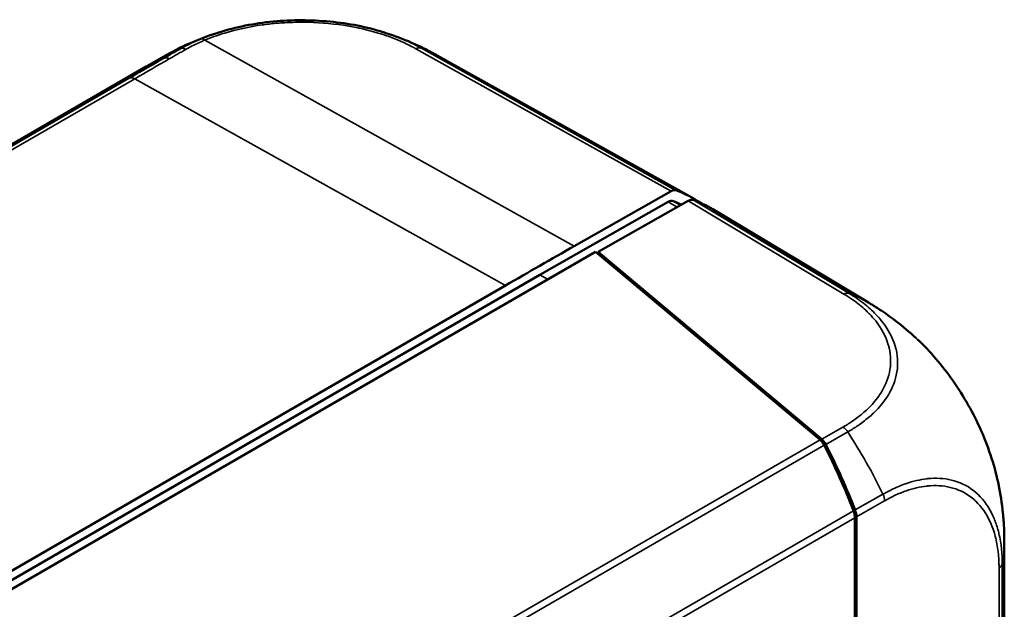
# Model space of a CAD drawing. Header units: millimetres. Extents: x 15 to 430, y 13 to 300.
# Tile 10 of 11: x 353 to 386, y 164 to 184. Entities that reach past the tile are written whole.
import ezdxf

# ---------------------------------------------------------------- set-up
doc = ezdxf.new("R2010")
doc.units = ezdxf.units.MM
doc.header["$LTSCALE"] = 1.5
doc.layers.add('Visible (ISO)', color=7, linetype='Continuous', lineweight=50)
doc.layers.add('Visible Narrow (ISO)', color=7, linetype='Continuous', lineweight=35)

msp = doc.modelspace()

# ---------------------------------------------------------------- linework, layer by layer
at = {"layer": 'Visible (ISO)'}
for p, q in [((359.439, 183.297), (359.439, 183.297)), ((357.122, 182.196), (357.687, 182.517)), ((375.488, 177.763), (366.893, 182.554)), ((357.097, 182.182), (326.566, 164.555)), ((371.509, 176.141), (374.768, 177.99)), ((370.351, 175.178), (374.671, 177.629)), ((375.35, 177.666), (372.319, 175.946)), ((381.416, 174.239), (376.174, 177.381)), ((338.783, 156.646), (372.222, 175.952)), ((379.791, 169.619), (372.222, 175.952)), ((372.319, 175.946), (372.319, 175.871)), ((372.319, 175.946), (379.844, 169.65)), ((339.594, 157.42), (370.351, 175.178)), ((340.75, 158.394), (369.195, 174.817)), ((380.958, 166.685), (380.958, 167.004)), ((381.011, 166.282), (381.011, 167.035)), ((380.958, 146.516), (380.958, 166.685)), ((381.011, 146.565), (381.011, 166.282)), ((385.989, 129.646), (385.989, 166.166))]:
    msp.add_line(p, q, dxfattribs=at)
for centre, major_axis, ratio, start_param, end_param in [((363.239, 172.732), (-5.553, 9.784), 0.582215, 6.282855, 6.283048), ((361.418, 172.727), (5.474, 9.827), 0.577173, 6.283034, 6.287458), ((374.765, 177.682), (0.188, 0.325), 0.577306, 0.102508, 0.776633), ((369.913, 167.992), (5.625, 9.743), 0.57735, 6.241919, 6.385701), ((375.348, 177.359), (0.188, 0.325), 0.577299, 0.102573, 0.776746), ((369.913, 167.992), (5.438, 9.418), 0.57735, 0.042039, 0.090095), ((370.496, 167.669), (5.625, 9.743), 0.57735, 6.273745, 6.385774), ((369.175, -131.393), (187.514, 324.784), 0.577306, 0.776633, 0.78536), ((375.666, 164.568), (5.733, 9.681), 0.579966, 6.279891, 6.280132), ((379.789, 169.314), (-0.145, 0.349), 0.469287, 4.876326, 5.550482), ((379.841, 169.345), (0.145, -0.348), 0.469991, 1.735057, 2.408308), ((375.792, 165.722), (-4.34, 10.46), 0.469287, 4.662569, 4.876326), ((375.841, 165.75), (-4.336, 10.453), 0.469993, 4.662639, 4.876603), ((380.74, 167.185), (-0.145, 0.349), 0.469287, 3.988413, 4.662569), ((380.793, 167.215), (0.145, -0.348), 0.469991, 0.847753, 1.521093)]:
    msp.add_ellipse(centre, major_axis=major_axis, ratio=ratio, start_param=start_param, end_param=end_param, dxfattribs=at)
for points, knots in [([(359.439, 183.297), (360, 183.482), (360.621, 183.613), (361.88, 183.749), (362.532, 183.756), (363.792, 183.65), (364.416, 183.536), (365.047, 183.348), (365.109, 183.329), (365.17, 183.309)], [0, 0, 0, 0, 0.2575408, 0.2575408, 0.5118178, 0.5118178, 0.7667906, 0.7667906, 0.7948099, 0.7948099, 0.7948099, 0.7948099]), ([(357.703, 182.526), (357.713, 182.532), (357.724, 182.538), (357.753, 182.554), (357.771, 182.564), (357.817, 182.59), (357.845, 182.605), (357.929, 182.651), (357.985, 182.681), (358.209, 182.798), (358.38, 182.881), (358.844, 183.085), (359.139, 183.198), (359.439, 183.297)], [0.0026109, 0.0026109, 0.0026109, 0.0026109, 0.0081015, 0.0081015, 0.0164414, 0.0164414, 0.0291164, 0.0291164, 0.0548108, 0.0548108, 0.1316846, 0.1316846, 0.2583652, 0.2583652, 0.2583652, 0.2583652]), ([(365.17, 183.309), (365.462, 183.214), (365.75, 183.106), (366.174, 182.922), (366.314, 182.857), (366.52, 182.754), (366.588, 182.719), (366.692, 182.664), (366.728, 182.645), (366.799, 182.606), (366.836, 182.586), (366.869, 182.568)], [0, 0, 0, 0, 0.1232154, 0.1232154, 0.1853622, 0.1853622, 0.2161888, 0.2161888, 0.2323807, 0.2323807, 0.2494693, 0.2494693, 0.2494693, 0.2494693]), ([(374.671, 177.629), (374.702, 177.646), (374.732, 177.657), (374.789, 177.666), (374.816, 177.664), (374.839, 177.655)], [-0.03432564, -0.03432564, -0.03432564, -0.03432564, -0.01716282, -0.01716282, 0, 0, 0, 0]), ([(381.418, 174.238), (381.433, 174.229), (381.45, 174.219), (381.486, 174.197), (381.506, 174.185), (381.556, 174.154), (381.587, 174.135), (381.679, 174.078), (381.739, 174.04), (381.975, 173.885), (382.15, 173.761), (382.563, 173.446), (382.797, 173.249), (383.021, 173.042)], [0, 0, 0, 0, 0.0084097, 0.0084097, 0.0176196, 0.0176196, 0.0321191, 0.0321191, 0.0608831, 0.0608831, 0.1470143, 0.1470143, 0.2692899, 0.2692899, 0.2692899, 0.2692899]), ([(383.06, 173.005), (383.489, 172.603), (383.897, 172.128), (384.626, 171.089), (384.953, 170.51), (385.479, 169.318), (385.681, 168.689), (385.801, 168.085)], [0.0133755, 0.0133755, 0.0133755, 0.0133755, 0.2658791, 0.2658791, 0.5249857, 0.5249857, 0.7916497, 0.7916497, 0.7916497, 0.7916497]), ([(385.793, 168.129), (385.859, 167.808), (385.909, 167.483), (385.959, 166.994), (385.972, 166.83), (385.983, 166.586), (385.985, 166.506), (385.988, 166.382), (385.988, 166.34), (385.989, 166.275), (385.989, 166.253), (385.989, 166.208), (385.989, 166.186), (385.989, 166.166)], [0, 0, 0, 0, 0.1314324, 0.1314324, 0.1978164, 0.1978164, 0.2307552, 0.2307552, 0.2475939, 0.2475939, 0.2565272, 0.2565272, 0.2660082, 0.2660082, 0.2660082, 0.2660082]), ([(380.958, 166.515), (380.962, 166.509), (380.966, 166.501), (380.978, 166.475), (380.986, 166.451), (381.002, 166.39), (381.009, 166.351), (381.011, 166.301), (381.011, 166.291), (381.011, 166.282)], [0.253351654, 0.253351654, 0.253351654, 0.253351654, 0.253587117, 0.253587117, 0.254221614, 0.254221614, 0.255020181, 0.255020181, 0.255201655, 0.255201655, 0.255201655, 0.255201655])]:
    msp.add_open_spline(points, degree=3, knots=knots, dxfattribs=at)
msp.add_open_spline([(357.122, 182.196), (357.114, 182.192), (357.105, 182.187), (357.097, 182.182)], degree=3, dxfattribs=at)
at = {"layer": 'Visible Narrow (ISO)'}
for p, q in [((371.509, 176.141), (359.075, 183.071)), ((366.174, 182.779), (374.768, 177.99)), ((374.933, 178.016), (366.338, 182.807)), ((356.551, 181.799), (328.322, 165.5)), ((328.487, 165.474), (356.716, 181.772)), ((356.716, 181.772), (369.195, 174.817)), ((374.671, 177.629), (374.972, 177.451)), ((375.079, 177.513), (374.839, 177.655)), ((375.35, 177.666), (380.587, 174.528)), ((380.755, 174.553), (375.515, 177.693)), ((370.351, 175.178), (370.613, 175.023)), ((380.555, 170.053), (379.844, 169.65)), ((379.979, 169.469), (380.719, 169.889)), ((379.791, 169.619), (349.592, 152.184)), ((349.786, 152.037), (379.926, 169.438)), ((381.903, 167.799), (380.964, 167.265)), ((381.011, 167.035), (381.958, 167.573)), ((380.911, 167.235), (351.192, 150.077)), ((351.26, 149.858), (380.958, 167.004)), ((385.919, 128.93), (385.919, 165.44)), ((385.812, 165.311), (385.812, 128.803))]:
    msp.add_line(p, q, dxfattribs=at)
for centre, major_axis, ratio, start_param, end_param in [((359.075, 182.762), (-0.144, 0.346), 0.485836, 5.577025, 6.24501), ((363.239, 172.732), (-5.553, 9.784), 0.582215, 6.185022, 6.282855), ((233.913, 137.487), (-202.897, -100.349), 0.07886, 2.187435, 2.190963), ((229.612, 135.708), (210.2, 104.037), 0.078468, 5.329262, 5.332657), ((358.435, 182.45), (-0.182, 0.328), 0.573484, 5.51711, 6.188192), ((366.174, 182.471), (0.183, 0.328), 0.577306, 0.093881, 0.767668), ((361.418, 172.727), (5.474, 9.827), 0.577173, 0.004273, 0.093638), ((232.516, 136.781), (-202.238, -101.355), 0.083131, 2.188735, 2.195961), ((228.247, 135.025), (209.518, 105.079), 0.082738, 5.330311, 5.337286), ((357.848, 182.214), (-0.175, 0.235), 0.629508, 5.321764, 6.096734), ((356.718, 181.464), (-0.187, 0.325), 0.57735, 5.506514, 6.18067), ((380.582, 174.222), (0.196, 0.32), 0.582492, 0.119379, 0.791002), ((375.666, 164.568), (5.733, 9.681), 0.579966, 6.280132, 6.392214), ((380.55, 169.747), (-0.185, 0.326), 0.582291, 4.818855, 5.491592), ((375.643, 165.637), (5.55, -9.785), 0.582168, 1.46311, 1.677145), ((381.693, 167.725), (0.182, -0.328), 0.587688, 0.795465, 1.465493), ((374.739, 166.125), (11.25, 0.062), 0.580913, 6.168765, 6.279995), ((385.547, 165.465), (0.375, 0), 0.57735, 5.497349, 6.169763)]:
    msp.add_ellipse(centre, major_axis=major_axis, ratio=ratio, start_param=start_param, end_param=end_param, dxfattribs=at)
for points, knots in [([(359.075, 183.071), (359.173, 183.112), (359.273, 183.15), (359.494, 183.23), (359.616, 183.27), (360.137, 183.427), (360.559, 183.519), (361.154, 183.603), (361.311, 183.621), (361.539, 183.641), (361.609, 183.646), (361.914, 183.666), (362.15, 183.673), (362.837, 183.669), (363.294, 183.634), (363.9, 183.543), (364.064, 183.514), (364.231, 183.479), (364.238, 183.477), (364.304, 183.464), (364.362, 183.451), (364.642, 183.385), (364.86, 183.325), (365.226, 183.205), (365.378, 183.15), (365.544, 183.082), (365.564, 183.074), (365.617, 183.052), (365.65, 183.038), (365.83, 182.959), (365.972, 182.89), (366.129, 182.805), (366.152, 182.792), (366.174, 182.779)], [0, 0, 0, 0, 0.048387, 0.048387, 0.104397, 0.104397, 0.283791, 0.283791, 0.34725, 0.34725, 0.37507, 0.37507, 0.469057, 0.469057, 0.649738, 0.649738, 0.717847, 0.717847, 0.720852, 0.720852, 0.745839, 0.745839, 0.842061, 0.842061, 0.913234, 0.913234, 0.92301, 0.92301, 0.939437, 0.939437, 1.01343, 1.01343, 1.026218, 1.026218, 1.026218, 1.026218]), ([(358.938, 183.111), (358.761, 183.037), (358.59, 182.959), (358.427, 182.872), (358.39, 182.852), (358.355, 182.833), (358.321, 182.814), (358.305, 182.804), (358.289, 182.795), (358.273, 182.787)], [-0.1126044, -0.1126044, -0.1126044, -0.1126044, -0.028106, -0.028106, -0.028106, -0.0092367, -0.0092367, -0.0092367, -0.0002094, -0.0002094, -0.0002094, -0.0002094]), ([(358.434, 182.758), (358.451, 182.767), (358.467, 182.777), (358.518, 182.805), (358.551, 182.824), (358.74, 182.925), (358.905, 183), (359.075, 183.071)], [0, 0, 0, 0, 0.0092367, 0.0092367, 0.028106, 0.028106, 0.1126044, 0.1126044, 0.1126044, 0.1126044]), ([(359.439, 183.297), (359.375, 183.276), (359.313, 183.254), (359.144, 183.193), (359.04, 183.153), (358.938, 183.111)], [-0.07647559, -0.07647559, -0.07647559, -0.07647559, -0.04838711, -0.04838711, 0, 0, 0, 0]), ([(366.338, 182.807), (366.316, 182.819), (366.292, 182.832), (366.126, 182.923), (365.979, 182.994), (365.791, 183.076), (365.756, 183.091), (365.701, 183.114), (365.68, 183.123), (365.507, 183.193), (365.349, 183.25), (365.181, 183.305), (365.176, 183.307), (365.17, 183.309)], [-1.0260632, -1.0260632, -1.0260632, -1.0260632, -1.0134304, -1.0134304, -0.9394373, -0.9394373, -0.9230105, -0.9230105, -0.9132339, -0.9132339, -0.8420606, -0.8420606, -0.83954, -0.83954, -0.83954, -0.83954]), ([(380.587, 174.528), (380.645, 174.492), (380.703, 174.457), (380.844, 174.366), (380.925, 174.309), (381.156, 174.135), (381.296, 174.013), (381.429, 173.879), (381.437, 173.871), (381.521, 173.784), (381.593, 173.703), (381.858, 173.368), (382.002, 173.099), (382.093, 172.79), (382.102, 172.756), (382.177, 172.443), (382.18, 172.164), (382.066, 171.639), (381.961, 171.395), (381.807, 171.16), (381.805, 171.157), (381.7, 170.998), (381.575, 170.846), (381.376, 170.649), (381.321, 170.598), (381.159, 170.457), (381.046, 170.369), (380.825, 170.215), (380.721, 170.148), (380.593, 170.074), (380.575, 170.064), (380.556, 170.053), (380.555, 170.053), (380.555, 170.053)], [0, 0, 0, 0, 0.033265, 0.033265, 0.083817, 0.083817, 0.183615, 0.183615, 0.189978, 0.189978, 0.251965, 0.251965, 0.442731, 0.442731, 0.466107, 0.466107, 0.658512, 0.658512, 0.829942, 0.829942, 0.832197, 0.832197, 0.948699, 0.948699, 0.989901, 0.989901, 1.065802, 1.065802, 1.12838, 1.12838, 1.138662, 1.138662, 1.138975, 1.138975, 1.138975, 1.138975]), ([(380.719, 169.889), (380.719, 169.889), (380.72, 169.889), (380.738, 169.9), (380.758, 169.911), (380.892, 169.989), (380.999, 170.059), (381.23, 170.22), (381.348, 170.312), (381.517, 170.459), (381.574, 170.511), (381.782, 170.716), (381.913, 170.874), (382.024, 171.04), (382.026, 171.043), (382.186, 171.286), (382.297, 171.541), (382.416, 172.088), (382.413, 172.379), (382.334, 172.706), (382.325, 172.741), (382.229, 173.064), (382.078, 173.345), (381.801, 173.694), (381.727, 173.779), (381.638, 173.869), (381.63, 173.878), (381.491, 174.018), (381.344, 174.145), (381.103, 174.326), (381.019, 174.386), (380.87, 174.482), (380.81, 174.519), (380.754, 174.553)], [-1.138859, -1.138859, -1.138859, -1.138859, -1.138662, -1.138662, -1.12838, -1.12838, -1.065802, -1.065802, -0.989901, -0.989901, -0.948699, -0.948699, -0.832197, -0.832197, -0.829942, -0.829942, -0.658512, -0.658512, -0.466107, -0.466107, -0.442731, -0.442731, -0.251965, -0.251965, -0.189978, -0.189978, -0.183615, -0.183615, -0.083817, -0.083817, -0.033265, -0.033265, 0.000021, 0.000021, 0.000021, 0.000021]), ([(383.021, 173.042), (383.036, 173.028), (383.051, 173.013), (383.166, 172.905), (383.265, 172.807), (383.457, 172.607), (383.551, 172.505), (383.766, 172.258), (383.886, 172.111), (384.045, 171.903), (384.088, 171.847), (384.17, 171.735), (384.21, 171.679), (384.303, 171.547), (384.355, 171.471), (384.475, 171.288), (384.543, 171.181), (384.665, 170.98), (384.721, 170.886), (384.802, 170.741), (384.83, 170.691), (385.063, 170.26), (385.245, 169.867), (385.423, 169.404), (385.448, 169.336), (385.495, 169.205), (385.517, 169.14), (385.546, 169.051), (385.554, 169.026), (385.654, 168.715), (385.73, 168.43), (385.79, 168.143), (385.791, 168.136), (385.793, 168.129)], [1.1995724, 1.1995724, 1.1995724, 1.1995724, 1.2080301, 1.2080301, 1.2633175, 1.2633175, 1.3173088, 1.3173088, 1.3895667, 1.3895667, 1.4162964, 1.4162964, 1.4418504, 1.4418504, 1.4764156, 1.4764156, 1.5232717, 1.5232717, 1.5637701, 1.5637701, 1.5848037, 1.5848037, 1.7455756, 1.7455756, 1.7728129, 1.7728129, 1.7988969, 1.7988969, 1.8089464, 1.8089464, 1.9251761, 1.9251761, 1.9280918, 1.9280918, 1.9280918, 1.9280918]), ([(385.919, 165.44), (385.918, 165.498), (385.918, 165.561), (385.915, 165.654), (385.914, 165.684), (385.908, 165.808), (385.9, 165.899), (385.887, 166.017), (385.883, 166.046), (385.855, 166.262), (385.818, 166.441), (385.762, 166.641), (385.753, 166.671), (385.704, 166.829), (385.658, 166.95), (385.475, 167.347), (385.306, 167.591), (385.08, 167.807), (385.056, 167.83), (384.819, 168.035), (384.574, 168.168), (384.056, 168.318), (383.79, 168.344), (383.468, 168.323), (383.423, 168.319), (383.149, 168.287), (382.91, 168.231), (382.528, 168.099), (382.388, 168.04), (382.136, 167.923), (382.017, 167.857), (381.908, 167.8), (381.906, 167.799), (381.904, 167.798)], [-1.140393, -1.140393, -1.140393, -1.140393, -1.11054, -1.11054, -1.096174, -1.096174, -1.05123, -1.05123, -1.036717, -1.036717, -0.941617, -0.941617, -0.924097, -0.924097, -0.850614, -0.850614, -0.669558, -0.669558, -0.648126, -0.648126, -0.464975, -0.464975, -0.299663, -0.299663, -0.273655, -0.273655, -0.139246, -0.139246, -0.062292, -0.062292, -0.001224, -0.001224, -0.000021, -0.000021, -0.000021, -0.000021]), ([(381.958, 167.572), (381.96, 167.573), (381.963, 167.575), (382.073, 167.636), (382.181, 167.695), (382.424, 167.808), (382.558, 167.863), (382.925, 167.989), (383.154, 168.042), (383.418, 168.072), (383.46, 168.076), (383.77, 168.096), (384.025, 168.07), (384.522, 167.924), (384.756, 167.797), (384.983, 167.601), (385.007, 167.579), (385.224, 167.372), (385.386, 167.139), (385.561, 166.759), (385.605, 166.644), (385.653, 166.493), (385.661, 166.463), (385.715, 166.272), (385.75, 166.1), (385.778, 165.894), (385.781, 165.866), (385.794, 165.753), (385.801, 165.665), (385.807, 165.548), (385.808, 165.519), (385.811, 165.431), (385.811, 165.371), (385.812, 165.311)], [0, 0, 0, 0, 0.001224, 0.001224, 0.062293, 0.062293, 0.139246, 0.139246, 0.273655, 0.273655, 0.299663, 0.299663, 0.464975, 0.464975, 0.648126, 0.648126, 0.669558, 0.669558, 0.850614, 0.850614, 0.924097, 0.924097, 0.941617, 0.941617, 1.036717, 1.036717, 1.05123, 1.05123, 1.096174, 1.096174, 1.11054, 1.11054, 1.140022, 1.140022, 1.140022, 1.140022]), ([(380.958, 166.26), (380.968, 166.263), (380.986, 166.27), (381.003, 166.278), (381.011, 166.282)], [-1.70397988, -1.70397988, -1.70397988, -1.70397988, -1.6967549, -1.69104353, -1.69104353, -1.69104353, -1.69104353])]:
    msp.add_open_spline(points, degree=3, knots=knots, dxfattribs=at)
for points in [[(357.704, 182.465), (357.5, 182.39), (357.306, 182.3), (357.122, 182.196)], [(383.75, 168.331), (383.75, 168.331), (383.75, 168.331), (383.75, 168.33)]]:
    msp.add_open_spline(points, degree=3, dxfattribs=at)

doc.saveas('drawing.dxf')
